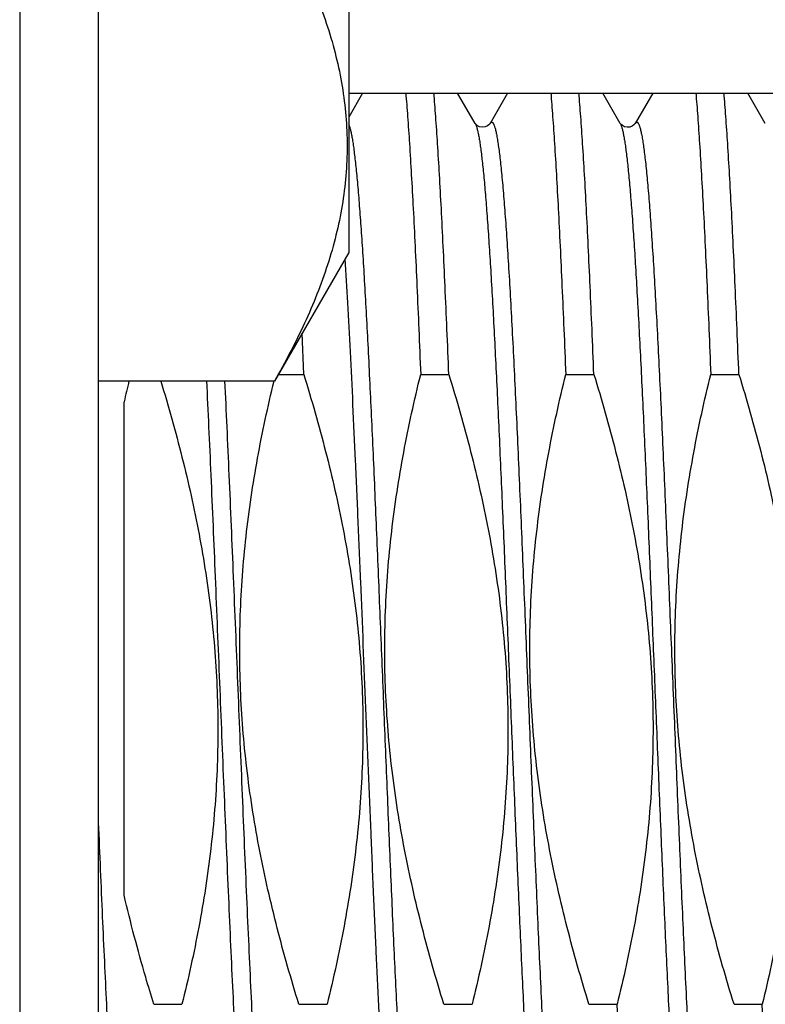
# Model space of a CAD drawing. Header units: inches. Extents: x 0.2 to 16.8, y 0.2 to 10.8.
# Tile 22 of 98: x 2.07 to 2.177, y 6.898 to 7.04. Entities that reach past the tile are written whole.
import ezdxf

# ---------------------------------------------------------------- set-up
doc = ezdxf.new("R2010")
doc.units = ezdxf.units.IN
doc.header["$LTSCALE"] = 0.935
doc.header["$MEASUREMENT"] = 0
doc.layers.get('0').update_dxf_attribs({"linetype": 'CONTINUOUS'})

msp = doc.modelspace()

# ---------------------------------------------------------------- linework, layer by layer
at = {"color": 7, "linetype": 'CONTINUOUS'}
for p, q in [((2.0702532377, 8.0764239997), (2.0702532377, 4.9744914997)), ((2.0815032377, 8.0659239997), (2.0815032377, 4.9744914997)), ((2.1175032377, 7.2396909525), (2.1175032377, 7.0064409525)), ((2.119504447, 7.0293159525), (2.1175032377, 7.0258578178)), ((2.1175032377, 7.0293159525), (2.2432286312, 7.0293159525)), ((2.1356788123, 7.0249492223), (2.1331517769, 7.0293159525)), ((2.140337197, 7.0293159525), (2.1378101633, 7.0249492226)), ((2.1565115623, 7.0249492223), (2.1539845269, 7.0293159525)), ((2.161169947, 7.0293159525), (2.1586429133, 7.0249492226)), ((2.1773443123, 7.0249492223), (2.1748172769, 7.0293159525)), ((2.135685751, 7.0249377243), (2.1356789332, 7.0249490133)), ((2.1565192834, 7.0249364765), (2.1565116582, 7.0249490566)), ((2.1175032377, 7.0064409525), (2.1068367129, 6.9879659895)), ((2.111055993, 6.9889084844), (2.1108107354, 6.9948540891)), ((2.1073808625, 6.9889084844), (2.111055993, 6.9889084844)), ((2.1278463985, 6.9889084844), (2.131888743, 6.9889084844)), ((2.1486791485, 6.9889084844), (2.152721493, 6.9889084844)), ((2.1695118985, 6.9889084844), (2.173554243, 6.9889084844)), ((2.1068367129, 6.9879659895), (2.0815032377, 6.9879659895)), ((2.0852532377, 6.9141672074), (2.0852532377, 6.9850016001)), ((2.0895183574, 6.8984751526), (2.093560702, 6.8984751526)), ((2.1103511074, 6.8984751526), (2.114393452, 6.8984751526)), ((2.1311838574, 6.8984751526), (2.135226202, 6.8984751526)), ((2.1520166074, 6.8984751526), (2.156058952, 6.8984751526)), ((2.156292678, 6.8928030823), (2.156058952, 6.8984751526)), ((2.1728493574, 6.8984751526), (2.176891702, 6.8984751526)), ((2.177125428, 6.8928030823), (2.176891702, 6.8984751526))]:
    msp.add_line(p, q, dxfattribs=at)
for points in [[(2.1378102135, 7.0249493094), (2.1377684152, 7.024887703), (2.1376567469, 7.0247643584), (2.1374332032, 7.0245957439), (2.1370875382, 7.0244479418), (2.1366958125, 7.024401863), (2.1363129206, 7.0244754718), (2.1360004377, 7.0246307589), (2.1358044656, 7.0247915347), (2.135708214, 7.0249044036), (2.135685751, 7.0249377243)], [(2.158643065, 7.0249494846), (2.1586405, 7.0249451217), (2.1585926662, 7.0248767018), (2.1584653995, 7.0247421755), (2.1582225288, 7.0245707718), (2.1578723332, 7.0244357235), (2.1574917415, 7.0244038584), (2.1571159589, 7.0244862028), (2.1568113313, 7.0246456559), (2.1566237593, 7.0248054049), (2.1565352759, 7.0249124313), (2.1565192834, 7.0249364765)]]:
    msp.add_lwpolyline(points, dxfattribs=at)
msp.add_arc((2.2877456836, 6.9389778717), 0.2076568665, 166.354733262, 167.1950026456, dxfattribs=at)
for points, knots in [([(2.1068367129, 7.055515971), (2.1076228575, 7.0541543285), (2.1091294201, 7.0514226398), (2.1111828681, 7.047261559), (2.1129853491, 7.0430698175), (2.1145097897, 7.0388483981), (2.1157297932, 7.034599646), (2.116621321, 7.0303277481), (2.1171648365, 7.0260388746), (2.1173475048, 7.0217409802), (2.1171648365, 7.0174430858), (2.116621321, 7.0131542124), (2.1157297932, 7.0088823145), (2.1145097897, 7.0046335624), (2.1129853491, 7.0004121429), (2.1111828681, 6.9962204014), (2.1091294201, 6.9920593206), (2.1076228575, 6.9893276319), (2.1068367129, 6.9879659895)], [0, 0, 0, 0, 0.0659400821, 0.1307867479, 0.1945292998, 0.2572012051, 0.3188935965, 0.3797644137, 0.4400392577, 0.5, 0.5599607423, 0.6202355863, 0.6811064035, 0.7427987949, 0.8054707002, 0.8692132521, 0.9340599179, 1, 1, 1, 1]), ([(2.1256956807, 7.0293379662), (2.1257932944, 7.0282154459), (2.1259840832, 7.025789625), (2.126249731, 7.0218876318), (2.1265160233, 7.0174719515), (2.1267827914, 7.0125715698), (2.1270498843, 7.0072186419), (2.1273172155, 7.0014483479), (2.1275847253, 6.9952985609), (2.1277588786, 6.9910762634), (2.1278463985, 6.9889084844)], [0, 0, 0, 0, 0.0834854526, 0.1802866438, 0.289778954, 0.4112508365, 0.5439096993, 0.6868890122, 0.8392505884, 1, 1, 1, 1]), ([(2.131888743, 6.9889084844), (2.1318012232, 6.9910762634), (2.1316270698, 6.9952985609), (2.1313595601, 7.0014483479), (2.1310922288, 7.0072186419), (2.1308251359, 7.0125715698), (2.1305583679, 7.0174719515), (2.1302920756, 7.0218876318), (2.1300264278, 7.025789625), (2.129835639, 7.0282154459), (2.1297380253, 7.0293379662)], [0, 0, 0, 0, 0.1607494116, 0.3131109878, 0.4560903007, 0.5887491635, 0.710221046, 0.8197133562, 0.9165145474, 1, 1, 1, 1]), ([(2.1465284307, 7.0293379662), (2.1466260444, 7.0282154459), (2.1468168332, 7.025789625), (2.147082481, 7.0218876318), (2.1473487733, 7.0174719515), (2.1476155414, 7.0125715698), (2.1478826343, 7.0072186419), (2.1481499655, 7.0014483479), (2.1484174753, 6.9952985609), (2.1485916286, 6.9910762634), (2.1486791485, 6.9889084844)], [0, 0, 0, 0, 0.0834854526, 0.1802866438, 0.289778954, 0.4112508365, 0.5439096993, 0.6868890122, 0.8392505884, 1, 1, 1, 1]), ([(2.152721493, 6.9889084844), (2.1526339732, 6.9910762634), (2.1524598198, 6.9952985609), (2.1521923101, 7.0014483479), (2.1519249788, 7.0072186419), (2.1516578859, 7.0125715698), (2.1513911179, 7.0174719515), (2.1511248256, 7.0218876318), (2.1508591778, 7.025789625), (2.150668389, 7.0282154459), (2.1505707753, 7.0293379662)], [0, 0, 0, 0, 0.1607494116, 0.3131109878, 0.4560903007, 0.5887491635, 0.710221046, 0.8197133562, 0.9165145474, 1, 1, 1, 1]), ([(2.1673611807, 7.0293379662), (2.1674587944, 7.0282154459), (2.1676495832, 7.025789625), (2.167915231, 7.0218876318), (2.1681815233, 7.0174719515), (2.1684482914, 7.0125715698), (2.1687153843, 7.0072186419), (2.1689827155, 7.0014483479), (2.1692502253, 6.9952985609), (2.1694243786, 6.9910762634), (2.1695118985, 6.9889084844)], [0, 0, 0, 0, 0.0834854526, 0.1802866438, 0.289778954, 0.4112508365, 0.5439096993, 0.6868890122, 0.8392505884, 1, 1, 1, 1]), ([(2.173554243, 6.9889084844), (2.1734667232, 6.9910762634), (2.1732925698, 6.9952985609), (2.1730250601, 7.0014483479), (2.1727577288, 7.0072186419), (2.1724906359, 7.0125715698), (2.1722238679, 7.0174719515), (2.1719575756, 7.0218876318), (2.1716919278, 7.025789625), (2.171501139, 7.0282154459), (2.1714035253, 7.0293379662)], [0, 0, 0, 0, 0.1607494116, 0.3131109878, 0.4560903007, 0.5887491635, 0.710221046, 0.8197133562, 0.9165145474, 1, 1, 1, 1]), ([(2.111055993, 6.9889084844), (2.1121862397, 6.9852559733), (2.1142866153, 6.9779000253), (2.1164072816, 6.9685733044), (2.1177338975, 6.9610409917), (2.1185285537, 6.9553595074), (2.1191091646, 6.9496520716), (2.1194652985, 6.943926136), (2.1195906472, 6.9381904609), (2.1194836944, 6.9324544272), (2.1191478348, 6.9267273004), (2.1185909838, 6.9210175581), (2.1178247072, 6.9153322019), (2.1165428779, 6.907792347), (2.1153119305, 6.9021864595), (2.114393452, 6.8984751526)], [0, 0, 0, 0, 0.1249956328, 0.2499862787, 0.3124885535, 0.3749907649, 0.437492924, 0.4999950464, 0.5624971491, 0.6249992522, 0.6875013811, 0.7500035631, 0.8125058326, 0.8750081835, 1, 1, 1, 1]), ([(2.1311838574, 6.8984751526), (2.1300536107, 6.9021276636), (2.1279532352, 6.9094836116), (2.1258325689, 6.9188103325), (2.1245059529, 6.9263426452), (2.1237112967, 6.9320241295), (2.1231306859, 6.9377315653), (2.122774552, 6.9434575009), (2.1226492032, 6.949193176), (2.1227561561, 6.9549292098), (2.1230920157, 6.9606563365), (2.1236488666, 6.9663660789), (2.1244151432, 6.972051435), (2.1256969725, 6.9795912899), (2.12692792, 6.9851971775), (2.1278463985, 6.9889084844)], [0, 0, 0, 0, 0.1249956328, 0.2499862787, 0.3124885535, 0.3749907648, 0.437492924, 0.4999950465, 0.5624971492, 0.6249992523, 0.6875013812, 0.7500035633, 0.8125058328, 0.8750081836, 1, 1, 1, 1]), ([(2.131888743, 6.9889084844), (2.1330189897, 6.9852559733), (2.1351193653, 6.9779000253), (2.1372400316, 6.9685733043), (2.1385666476, 6.9610409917), (2.1393613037, 6.9553595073), (2.1399419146, 6.9496520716), (2.1402980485, 6.943926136), (2.1404233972, 6.938190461), (2.1403164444, 6.9324544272), (2.1399805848, 6.9267273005), (2.1394237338, 6.9210175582), (2.1386574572, 6.915332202), (2.137375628, 6.9077923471), (2.1361446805, 6.9021864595), (2.135226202, 6.8984751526)], [0, 0, 0, 0, 0.1249956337, 0.2499862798, 0.3124885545, 0.3749907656, 0.4374929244, 0.4999950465, 0.5624971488, 0.6249992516, 0.6875013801, 0.750003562, 0.8125058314, 0.8750081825, 1, 1, 1, 1]), ([(2.1520166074, 6.8984751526), (2.1508863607, 6.9021276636), (2.1487859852, 6.9094836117), (2.1466653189, 6.9188103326), (2.1453387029, 6.9263426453), (2.1445440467, 6.9320241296), (2.1439634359, 6.9377315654), (2.143607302, 6.943457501), (2.1434819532, 6.949193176), (2.1435889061, 6.9549292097), (2.1439247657, 6.9606563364), (2.1444816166, 6.9663660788), (2.1452478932, 6.9720514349), (2.1465297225, 6.9795912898), (2.1477606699, 6.9851971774), (2.1486791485, 6.9889084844)], [0, 0, 0, 0, 0.1249956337, 0.2499862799, 0.3124885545, 0.3749907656, 0.4374929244, 0.4999950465, 0.5624971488, 0.6249992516, 0.6875013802, 0.750003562, 0.8125058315, 0.8750081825, 1, 1, 1, 1]), ([(2.152721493, 6.9889084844), (2.1538517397, 6.9852559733), (2.1559521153, 6.9779000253), (2.1580727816, 6.9685733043), (2.1593993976, 6.9610409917), (2.1601940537, 6.9553595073), (2.1607746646, 6.9496520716), (2.1611307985, 6.943926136), (2.1612561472, 6.938190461), (2.1611491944, 6.9324544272), (2.1608133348, 6.9267273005), (2.1602564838, 6.9210175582), (2.1594902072, 6.915332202), (2.158208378, 6.9077923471), (2.1569774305, 6.9021864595), (2.156058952, 6.8984751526)], [0, 0, 0, 0, 0.1249956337, 0.2499862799, 0.3124885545, 0.3749907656, 0.4374929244, 0.4999950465, 0.5624971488, 0.6249992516, 0.6875013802, 0.750003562, 0.8125058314, 0.8750081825, 1, 1, 1, 1]), ([(2.1728493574, 6.8984751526), (2.1717191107, 6.9021276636), (2.1696187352, 6.9094836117), (2.1674980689, 6.9188103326), (2.1661714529, 6.9263426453), (2.1653767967, 6.9320241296), (2.1647961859, 6.9377315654), (2.164440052, 6.943457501), (2.1643147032, 6.949193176), (2.1644216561, 6.9549292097), (2.1647575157, 6.9606563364), (2.1653143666, 6.9663660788), (2.1660806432, 6.9720514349), (2.1673624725, 6.9795912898), (2.1685934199, 6.9851971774), (2.1695118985, 6.9889084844)], [0, 0, 0, 0, 0.1249956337, 0.2499862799, 0.3124885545, 0.3749907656, 0.4374929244, 0.4999950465, 0.5624971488, 0.6249992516, 0.6875013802, 0.750003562, 0.8125058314, 0.8750081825, 1, 1, 1, 1]), ([(2.173554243, 6.9889084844), (2.1746844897, 6.9852559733), (2.1767848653, 6.9779000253), (2.1789055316, 6.9685733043), (2.1802321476, 6.9610409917), (2.1810268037, 6.9553595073), (2.1816074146, 6.9496520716), (2.1819635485, 6.943926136), (2.1820888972, 6.938190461), (2.1819819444, 6.9324544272), (2.1816460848, 6.9267273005), (2.1810892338, 6.9210175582), (2.1803229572, 6.915332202), (2.179041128, 6.9077923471), (2.1778101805, 6.9021864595), (2.176891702, 6.8984751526)], [0, 0, 0, 0, 0.1249956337, 0.2499862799, 0.3124885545, 0.3749907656, 0.4374929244, 0.4999950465, 0.5624971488, 0.6249992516, 0.6875013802, 0.750003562, 0.8125058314, 0.8750081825, 1, 1, 1, 1]), ([(2.0905120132, 6.9879689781), (2.091616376, 6.9843513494), (2.0936651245, 6.9770658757), (2.0957238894, 6.9678302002), (2.0970047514, 6.9603730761), (2.0977676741, 6.9547492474), (2.0983198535, 6.9491007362), (2.0986515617, 6.9434349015), (2.0987570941, 6.9377603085), (2.0986353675, 6.9320860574), (2.098289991, 6.9264210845), (2.0977288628, 6.920773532), (2.0969633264, 6.9151501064), (2.0956886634, 6.9076921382), (2.0944693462, 6.9021467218), (2.093560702, 6.8984751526)], [0, 0, 0, 0, 0.1249955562, 0.2499860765, 0.3124883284, 0.3749905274, 0.4374926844, 0.4999948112, 0.5624969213, 0.6249990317, 0.6875011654, 0.7500033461, 0.8125056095, 0.875007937, 1, 1, 1, 1]), ([(2.1103511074, 6.8984751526), (2.1092326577, 6.9020895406), (2.1071525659, 6.9093681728), (2.1050456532, 6.9185954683), (2.1037210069, 6.926047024), (2.1029229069, 6.9316675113), (2.1023336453, 6.9373138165), (2.1019635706, 6.9429788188), (2.1018191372, 6.948654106), (2.1019022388, 6.9543306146), (2.1022100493, 6.9599993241), (2.1027353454, 6.9656519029), (2.1034672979, 6.9712813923), (2.1047006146, 6.9787484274), (2.1058930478, 6.9843014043), (2.106785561, 6.987977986)], [0, 0, 0, 0, 0.1249957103, 0.2499866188, 0.312488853, 0.3749910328, 0.4374931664, 0.4999952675, 0.5624973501, 0.6249994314, 0.6875015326, 0.75000368, 0.8125058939, 0.8750082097, 1, 1, 1, 1]), ([(2.0895183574, 6.8984751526), (2.0891176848, 6.8997699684), (2.0875556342, 6.9049611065), (2.0861686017, 6.9102058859), (2.0852532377, 6.9141672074)], [0, 0, 0, 0, 0.250021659, 1, 1, 1, 1])]:
    msp.add_open_spline(points, degree=3, knots=knots, dxfattribs=at)
at = {"color": 9, "linetype": 'CONTINUOUS'}
for points, knots in [([(2.1378102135, 7.0249493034), (2.1378298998, 7.0249833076), (2.1378603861, 7.0250303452), (2.13790705, 7.0250832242), (2.1379486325, 7.0251202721), (2.1379939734, 7.0251454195), (2.1380406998, 7.0251522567), (2.1380872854, 7.0251473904), (2.1381328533, 7.0251240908), (2.1381745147, 7.0250886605), (2.1382212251, 7.0250376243), (2.1382782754, 7.0249519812), (2.1383432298, 7.024823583), (2.1384083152, 7.0246636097), (2.1384735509, 7.0244719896), (2.138538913, 7.0242486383), (2.1386312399, 7.0238886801), (2.1387442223, 7.0233589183), (2.1388742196, 7.022628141), (2.1390046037, 7.0217729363), (2.1391352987, 7.0207946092), (2.1392662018, 7.0196946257), (2.1393972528, 7.0184747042), (2.1395284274, 7.0171367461), (2.1397101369, 7.0151235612), (2.1399345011, 7.0123289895), (2.140195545, 7.0086544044), (2.1404570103, 7.0045698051), (2.1407188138, 7.0001009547), (2.1409808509, 6.99527604), (2.1412430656, 6.9901255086), (2.1415054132, 6.9846818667), (2.1417678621, 6.9789794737), (2.1420303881, 6.9730543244), (2.1422929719, 6.9669438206), (2.1425555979, 6.9606865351), (2.1428182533, 6.9543219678), (2.1431688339, 6.9457378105), (2.1436029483, 6.9350430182), (2.1441231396, 6.9224402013), (2.1446427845, 6.9103731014), (2.1450851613, 6.9007918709), (2.1454438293, 6.8936217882), (2.1457059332, 6.8886957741), (2.1459678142, 6.884116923), (2.1461503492, 6.8811840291), (2.1462424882, 6.8797804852)], [0, 0, 0, 0, 0.0008067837, 0.0011449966, 0.0014444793, 0.0019502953, 0.0021780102, 0.0024046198, 0.0029023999, 0.0031959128, 0.0035273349, 0.0043190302, 0.0052992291, 0.0064783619, 0.0078621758, 0.009454, 0.0112556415, 0.0154914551, 0.0205722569, 0.0264947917, 0.0332529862, 0.0408380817, 0.049239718, 0.0584455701, 0.0684420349, 0.0907445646, 0.1160103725, 0.1440824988, 0.1747855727, 0.207927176, 0.2432992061, 0.2806792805, 0.3198321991, 0.3605114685, 0.4024608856, 0.4454161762, 0.4891066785, 0.5332570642, 0.6218233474, 0.7088858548, 0.7922535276, 0.8698290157, 0.9058281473, 0.9396621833, 0.9711187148, 1, 1, 1, 1]), ([(2.158643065, 7.0249494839), (2.1586627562, 7.0249834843), (2.1586932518, 7.0250305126), (2.1587399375, 7.0250833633), (2.158781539, 7.0251203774), (2.1588269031, 7.0251454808), (2.1588736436, 7.0251522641), (2.158920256, 7.0251473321), (2.1589658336, 7.0251239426), (2.1590075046, 7.0250884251), (2.1590542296, 7.0250372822), (2.1591113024, 7.024951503), (2.1591762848, 7.0248229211), (2.1592413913, 7.0246627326), (2.1593066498, 7.0244708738), (2.1593720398, 7.0242472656), (2.1594644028, 7.0238869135), (2.1595774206, 7.0233566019), (2.1597074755, 7.0226250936), (2.1598379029, 7.0217690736), (2.159968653, 7.0207898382), (2.1600996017, 7.0196888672), (2.1602307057, 7.0184678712), (2.1603619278, 7.0171287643), (2.1605437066, 7.0151138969), (2.1607681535, 7.0123170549), (2.1610292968, 7.0086395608), (2.161290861, 7.0045518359), (2.1615527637, 7.0000796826), (2.1618148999, 6.99525133), (2.1620772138, 6.9900972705), (2.1623396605, 6.9846500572), (2.1626022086, 6.978944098), (2.1628648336, 6.9730154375), (2.1631275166, 6.9669015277), (2.1633902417, 6.9606409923), (2.1636529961, 6.9542733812), (2.1640037, 6.9456857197), (2.1644379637, 6.9349874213), (2.1649583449, 6.9223816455), (2.1654781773, 6.910313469), (2.1659207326, 6.9007326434), (2.1662795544, 6.8935640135), (2.1665417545, 6.8886399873), (2.1668037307, 6.8840637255), (2.1669863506, 6.8811327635), (2.1670785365, 6.8797302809)], [0, 0, 0, 0, 0.0008064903, 0.0011445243, 0.0014438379, 0.001949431, 0.0021771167, 0.0024037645, 0.0029018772, 0.0031956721, 0.0035274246, 0.0043198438, 0.0053008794, 0.0064810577, 0.0078660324, 0.0094590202, 0.0112619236, 0.0155007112, 0.0205846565, 0.0265108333, 0.0332728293, 0.040862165, 0.0492682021, 0.0584788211, 0.0684802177, 0.0907933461, 0.1160704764, 0.1441544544, 0.1748696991, 0.2080235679, 0.2434077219, 0.2807995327, 0.3199635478, 0.3606530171, 0.4026114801, 0.4455744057, 0.4892708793, 0.5334253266, 0.621993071, 0.7090467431, 0.7923938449, 0.8699359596, 0.9059133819, 0.93972234, 0.9711502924, 1, 1, 1, 1]), ([(2.1175032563, 7.0248341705), (2.1175259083, 7.0247851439), (2.1175704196, 7.0246768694), (2.1176322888, 7.024498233), (2.117694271, 7.0242910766), (2.1177816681, 7.0239590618), (2.1178887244, 7.0234722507), (2.1180120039, 7.0228024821), (2.1181356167, 7.0220207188), (2.1182595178, 7.0211280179), (2.1183835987, 7.0201255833), (2.1185078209, 7.0190148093), (2.1186321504, 7.0177972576), (2.118804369, 7.0159659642), (2.1190170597, 7.0134237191), (2.1192645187, 7.0100795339), (2.1195123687, 7.0063589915), (2.1197605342, 7.0022831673), (2.1200089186, 6.9978751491), (2.1202574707, 6.9931599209), (2.1205061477, 6.9881642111), (2.1207549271, 6.9829163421), (2.1210921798, 6.9755023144), (2.1215095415, 6.965837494), (2.1220031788, 6.9539182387), (2.1224970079, 6.9417673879), (2.1229908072, 6.9296601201), (2.123484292, 6.9178706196), (2.1239772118, 6.9066658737), (2.1243972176, 6.8978109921), (2.1247375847, 6.891208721), (2.1249860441, 6.8866846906), (2.1252342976, 6.8824838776), (2.1254073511, 6.879794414), (2.1254946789, 6.8785077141)], [0, 0, 0, 0, 0.0011051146, 0.0023932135, 0.0038671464, 0.0055286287, 0.0094175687, 0.0140628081, 0.0194625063, 0.0256118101, 0.0325040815, 0.040130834, 0.0484823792, 0.0575475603, 0.0777688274, 0.1006836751, 0.1261646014, 0.1540688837, 0.1842396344, 0.2165068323, 0.2506883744, 0.2865911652, 0.324012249, 0.4025552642, 0.4845423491, 0.5681199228, 0.6513981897, 0.7324941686, 0.8095745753, 0.8808976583, 0.9138908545, 0.9448532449, 0.9736102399, 1, 1, 1, 1]), ([(2.1356789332, 7.0249490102), (2.1357011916, 7.0249105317), (2.1357448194, 7.0248235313), (2.1358049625, 7.0246769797), (2.1358652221, 7.0245034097), (2.1359255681, 7.0243028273), (2.1359859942, 7.0240752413), (2.1360706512, 7.0237188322), (2.1361747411, 7.0232056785), (2.1362949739, 7.0225091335), (2.1364154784, 7.021706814), (2.1365361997, 7.0207997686), (2.1366570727, 7.0197891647), (2.1367780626, 7.0186763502), (2.1369459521, 7.0169931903), (2.1371531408, 7.0146456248), (2.1373939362, 7.0115451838), (2.1376351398, 7.0080802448), (2.1378766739, 7.0042694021), (2.1381184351, 7.0001331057), (2.1383603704, 6.9956935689), (2.1386024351, 6.990974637), (2.1388446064, 6.9860016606), (2.1391734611, 6.9789415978), (2.1395804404, 6.9696915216), (2.1400611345, 6.9582224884), (2.1405420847, 6.946441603), (2.141023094, 6.9346017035), (2.1415039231, 6.922956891), (2.141984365, 6.9117570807), (2.1423923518, 6.9028123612), (2.1427223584, 6.8960585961), (2.1429644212, 6.8913590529), (2.1432063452, 6.8869406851), (2.1433737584, 6.8840920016), (2.1434580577, 6.8827186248)], [0, 0, 0, 0, 0.0009357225, 0.0020450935, 0.0033327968, 0.0048016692, 0.0064533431, 0.0082887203, 0.0125120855, 0.0174723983, 0.0231664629, 0.0295891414, 0.0367332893, 0.0445906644, 0.0531514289, 0.0723390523, 0.0941972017, 0.118611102, 0.1454514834, 0.1745755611, 0.2058279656, 0.2390416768, 0.2740389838, 0.3106324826, 0.3878162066, 0.4689400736, 0.5522661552, 0.6360089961, 0.7183741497, 0.7975968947, 0.8719803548, 0.9068547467, 0.9399323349, 0.9710361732, 1, 1, 1, 1]), ([(2.1565116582, 7.0249490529), (2.1565339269, 7.0249105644), (2.1565775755, 7.0248235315), (2.1566377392, 7.0246769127), (2.1566980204, 7.0245032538), (2.1567583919, 7.0243025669), (2.1568188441, 7.0240748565), (2.156903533, 7.0237182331), (2.1570076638, 7.023204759), (2.1571279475, 7.0225077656), (2.1572484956, 7.0217049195), (2.1573692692, 7.0207972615), (2.1574901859, 7.0197859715), (2.1576112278, 7.0186723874), (2.1577791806, 7.0169880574), (2.1579864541, 7.0146388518), (2.1582273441, 7.0115362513), (2.1584686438, 7.0080689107), (2.1587102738, 7.0042554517), (2.158952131, 7.0001163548), (2.1591941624, 6.9956738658), (2.1594363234, 6.9909518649), (2.1596785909, 6.9859757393), (2.1600075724, 6.9789114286), (2.1604147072, 6.9696561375), (2.1608955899, 6.9581811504), (2.1613767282, 6.9463949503), (2.161857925, 6.934550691), (2.1623389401, 6.9229027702), (2.1628195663, 6.911701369), (2.1632277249, 6.9027563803), (2.1635578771, 6.8960033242), (2.1638000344, 6.8913050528), (2.1640420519, 6.8868884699), (2.1642095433, 6.8840411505), (2.1642938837, 6.8826685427)], [0, 0, 0, 0, 0.0009356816, 0.0020451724, 0.0033330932, 0.0048021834, 0.0064541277, 0.0082899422, 0.0125144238, 0.0174760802, 0.0231719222, 0.0295965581, 0.0367431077, 0.0446030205, 0.053166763, 0.0723609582, 0.0942266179, 0.1186488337, 0.1454981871, 0.1746317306, 0.2058939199, 0.2391175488, 0.2741247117, 0.3107278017, 0.3879290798, 0.4690669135, 0.5524016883, 0.6361463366, 0.71850494, 0.7977115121, 0.8720681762, 0.9069249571, 0.9399820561, 0.9710624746, 1, 1, 1, 1]), ([(2.1169638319, 7.0055147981), (2.1170951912, 7.0034133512), (2.1173536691, 6.9989788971), (2.1177206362, 6.9920084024), (2.1180881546, 6.9844343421), (2.1184560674, 6.9763513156), (2.1188242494, 6.9678602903), (2.1193196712, 6.9560332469), (2.1199275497, 6.9410507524), (2.120537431, 6.9261235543), (2.1210346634, 6.9144727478), (2.121402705, 6.9062097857), (2.1217704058, 6.8984150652), (2.122137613, 6.8911859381), (2.1225041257, 6.8846126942), (2.1227640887, 6.8804601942), (2.1228966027, 6.8785077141)], [0, 0, 0, 0, 0.0496794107, 0.1048054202, 0.1646927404, 0.2285956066, 0.295717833, 0.3652225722, 0.5078936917, 0.6495134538, 0.7177163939, 0.7830390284, 0.8446672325, 0.9018333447, 0.9538261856, 1, 1, 1, 1]), ([(2.0970817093, 6.9879908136), (2.0971884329, 6.985790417), (2.0974004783, 6.9812789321), (2.0978205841, 6.9718954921), (2.0983380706, 6.9596512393), (2.0989495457, 6.9446453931), (2.0995610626, 6.9296060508), (2.1000780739, 6.9172922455), (2.1004976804, 6.9078207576), (2.1008071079, 6.9011493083), (2.1011163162, 6.8948523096), (2.1014252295, 6.8889851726), (2.1017337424, 6.8835995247), (2.1019507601, 6.8801760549), (2.1020607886, 6.8785528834)], [0, 0, 0, 0, 0.0603264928, 0.1236787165, 0.2572133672, 0.3959220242, 0.5349398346, 0.6693910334, 0.7334200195, 0.7945613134, 0.8522782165, 0.9060645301, 0.9554490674, 1, 1, 1, 1]), ([(2.0996797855, 6.9879908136), (2.0997865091, 6.985790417), (2.0999985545, 6.9812789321), (2.1004186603, 6.9718954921), (2.1009361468, 6.9596512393), (2.1015476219, 6.9446453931), (2.1021591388, 6.9296060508), (2.1026761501, 6.9172922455), (2.1030957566, 6.9078207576), (2.1034051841, 6.9011493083), (2.1037143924, 6.8948523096), (2.1040233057, 6.8889851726), (2.1043318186, 6.8835995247), (2.1045488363, 6.8801760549), (2.1046588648, 6.8785528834)], [0, 0, 0, 0, 0.0603264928, 0.1236787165, 0.2572133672, 0.3959220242, 0.5349398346, 0.6693910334, 0.7334200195, 0.7945613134, 0.8522782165, 0.9060645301, 0.9554490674, 1, 1, 1, 1]), ([(2.0815032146, 6.9254283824), (2.0816921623, 6.9209044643), (2.0819760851, 6.91423234), (2.0823687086, 6.9055106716), (2.0826579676, 6.8993761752), (2.0829470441, 6.8935821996), (2.0832358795, 6.8881732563), (2.0835243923, 6.8831908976), (2.0837267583, 6.8800167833), (2.0838291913, 6.8785075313)], [0, 0, 0, 0, 0.2891381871, 0.426450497, 0.5575081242, 0.6813069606, 0.796899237, 0.9034011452, 1, 1, 1, 1])]:
    msp.add_open_spline(points, degree=3, knots=knots, dxfattribs=at)

doc.saveas('drawing.dxf')
